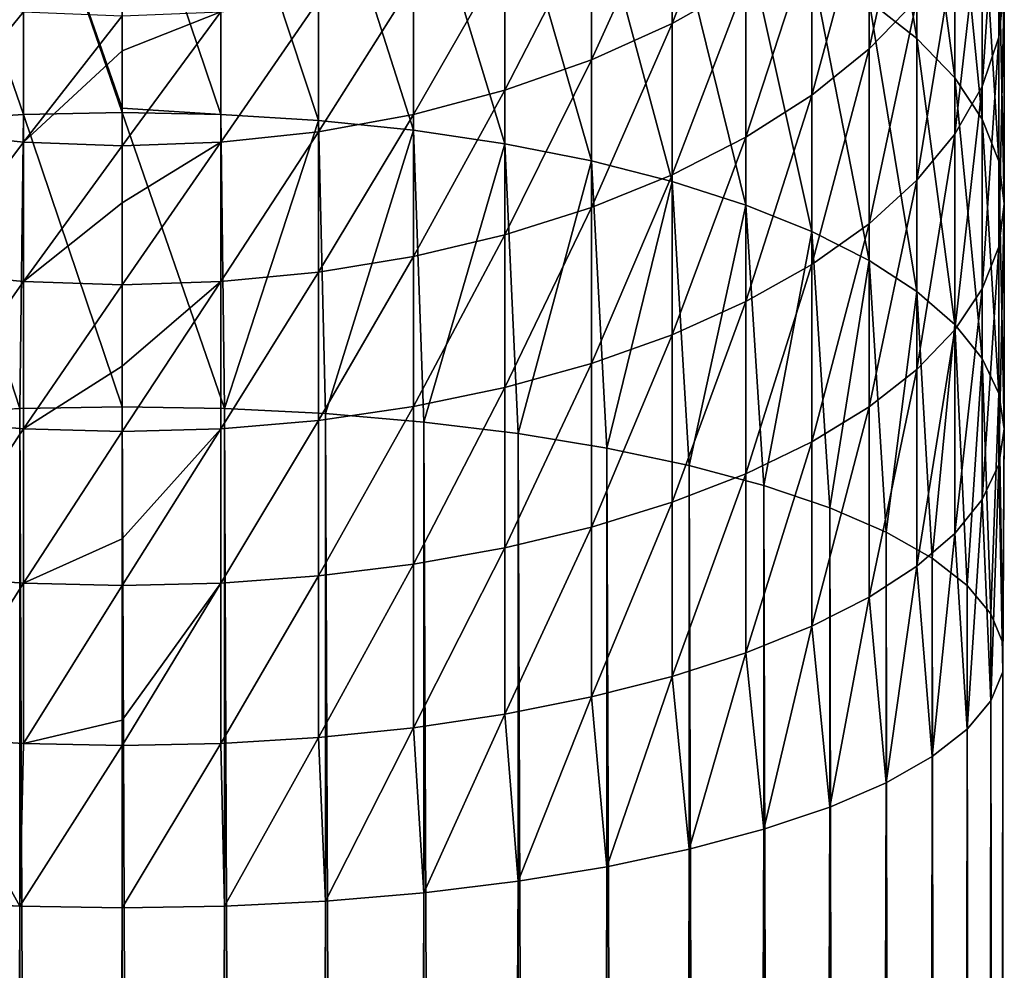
# Model space of a CAD drawing. Header units: metres. Extents: x -109 to 109, y -505 to 40.
# Tile 176 of 256: x -2 to 13, y -78 to -64. Entities that reach past the tile are written whole.
import ezdxf

# ---------------------------------------------------------------- set-up
doc = ezdxf.new("R2010")
doc.units = ezdxf.units.M
doc.layers.add('solid_K244224000C74', color=7, linetype='CONTINUOUS')

msp = doc.modelspace()

# ---------------------------------------------------------------- linework, layer by layer
at = {"layer": 'solid_K244224000C74'}
for points in [[(11.712595, -64.096825, 145.758621), (11.712595, -60.50687, 143.855682), (11.007415, -59.864552, 144.958145)], [(11.007415, -63.544956, 146.909027), (11.712595, -64.096825, 145.758621), (11.007415, -59.864552, 144.958145)], [(12.918259, -64.079109, 137.724396), (12.918259, -61.133316, 135.845886), (13, -60.302113, 137.040741)], [(13, -63.346371, 138.98204), (12.918259, -64.079109, 137.724396), (13, -60.302113, 137.040741)], [(12.270483, -64.679375, 144.544266), (12.270483, -61.184898, 142.691925), (11.712595, -60.50687, 143.855682)], [(11.712595, -64.096825, 145.758621), (12.270483, -64.679375, 144.544266), (11.712595, -60.50687, 143.855682)], [(0, -65.126091, 154.213577), (0, -60.913666, 152.394135), (-1.455538, -60.949024, 152.320435)], [(1.455538, -65.216171, 154.160675), (0, -60.913666, 152.394135), (0, -65.126091, 154.213577)], [(1.455538, -65.216171, 154.160675), (1.455538, -60.949024, 152.320435), (0, -60.913666, 152.394135)], [(-1.455538, -65.216171, 154.160675), (-1.455538, -60.949024, 152.320435), (-2.892772, -61.054642, 152.10025)], [(-2.892772, -65.303802, 153.932755), (-1.455538, -65.216171, 154.160675), (-2.892772, -61.054642, 152.10025)], [(0, -65.186844, 154.236984), (0, -65.126091, 154.213577), (-1.455538, -60.949024, 152.320435)], [(-1.455538, -65.216171, 154.160675), (0, -65.186844, 154.236984), (-1.455538, -60.949024, 152.320435)], [(2.892772, -65.303802, 153.932755), (2.892772, -61.054642, 152.10025), (1.455538, -60.949024, 152.320435)], [(1.455538, -65.216171, 154.160675), (2.892772, -65.303802, 153.932755), (1.455538, -60.949024, 152.320435)], [(4.293628, -65.448624, 153.556046), (4.293628, -61.229198, 151.736374), (2.892772, -61.054642, 152.10025)], [(2.892772, -65.303802, 153.932755), (4.293628, -65.448624, 153.556046), (2.892772, -61.054642, 152.10025)], [(11.007415, -64.251831, 131.363022), (11.007415, -61.815472, 129.518829), (11.712595, -61.005211, 130.504471)], [(11.712595, -63.523193, 132.410431), (11.007415, -64.251831, 131.363022), (11.712595, -61.005211, 130.504471)], [(8.105368, -63.877689, 127.010284), (8.105368, -61.791496, 125.150124), (9.192389, -61.116432, 125.848656)], [(9.192389, -63.260799, 127.760689), (8.105368, -63.877689, 127.010284), (9.192389, -61.116432, 125.848656)], [(12.674063, -65.285278, 143.281219), (12.674063, -61.89011, 141.481522), (12.270483, -61.184898, 142.691925)], [(12.270483, -64.679375, 144.544266), (12.674063, -65.285278, 143.281219), (12.270483, -61.184898, 142.691925)], [(12.674063, -64.802635, 136.482559), (12.674063, -61.954071, 134.666046), (12.918259, -61.133316, 135.845886)], [(12.918259, -64.079109, 137.724396), (12.674063, -64.802635, 136.482559), (12.918259, -61.133316, 135.845886)], [(5.640489, -65.648827, 153.035324), (5.640489, -61.470501, 151.233368), (4.293628, -61.229198, 151.736374)], [(4.293628, -65.448624, 153.556046), (5.640489, -65.648827, 153.035324), (4.293628, -61.229198, 151.736374)], [(6.916417, -65.901878, 152.377106), (6.916417, -61.775505, 150.597565), (5.640489, -61.470501, 151.233368)], [(5.640489, -65.648827, 153.035324), (6.916417, -65.901878, 152.377106), (5.640489, -61.470501, 151.233368)], [(8.105368, -66.204605, 151.589691), (8.105368, -62.140385, 149.83696), (6.916417, -61.775505, 150.597565)], [(6.916417, -65.901878, 152.377106), (8.105368, -66.204605, 151.589691), (6.916417, -61.775505, 150.597565)], [(6.916417, -64.413414, 126.35862), (6.916417, -62.377739, 124.543495), (8.105368, -61.791496, 125.150124)], [(8.105368, -63.877689, 127.010284), (6.916417, -64.413414, 126.35862), (8.105368, -61.791496, 125.150124)], [(10.163809, -64.930794, 130.387009), (10.163809, -62.570503, 128.600388), (11.007415, -61.815472, 129.518829)], [(11.007415, -64.251831, 131.363022), (10.163809, -64.930794, 130.387009), (11.007415, -61.815472, 129.518829)], [(12.270483, -65.507843, 135.272156), (12.270483, -62.754047, 133.516083), (12.674063, -61.954071, 134.666046)], [(12.674063, -64.802635, 136.482559), (12.270483, -65.507843, 135.272156), (12.674063, -61.954071, 134.666046)], [(12.918259, -65.906914, 141.985382), (12.918259, -62.613632, 140.239685), (12.674063, -61.89011, 141.481522)], [(12.674063, -65.285278, 143.281219), (12.918259, -65.906914, 141.985382), (12.674063, -61.89011, 141.481522)], [(9.192389, -66.553192, 150.682968), (9.192389, -62.560547, 148.961105), (8.105368, -62.140385, 149.83696)], [(8.105368, -66.204605, 151.589691), (9.192389, -66.553192, 150.682968), (8.105368, -62.140385, 149.83696)], [(5.640489, -64.861229, 125.813881), (5.640489, -62.867786, 124.036415), (6.916417, -62.377739, 124.543495)], [(6.916417, -64.413414, 126.35862), (5.640489, -64.861229, 125.813881), (6.916417, -62.377739, 124.543495)], [(10.163809, -66.943268, 149.66835), (10.163809, -63.030708, 147.981018), (9.192389, -62.560547, 148.961105)], [(9.192389, -66.553192, 150.682968), (10.163809, -66.943268, 149.66835), (9.192389, -62.560547, 148.961105)], [(9.192389, -65.551552, 129.494659), (9.192389, -63.260799, 127.760689), (10.163809, -62.570503, 128.600388)], [(10.163809, -64.930794, 130.387009), (9.192389, -65.551552, 129.494659), (10.163809, -62.570503, 128.600388)], [(13, -66.536469, 140.673035), (13, -63.346371, 138.98204), (12.918259, -62.613632, 140.239685)], [(12.918259, -65.906914, 141.985382), (13, -66.536469, 140.673035), (12.918259, -62.613632, 140.239685)], [(11.712595, -66.185875, 134.108398), (11.712595, -63.523193, 132.410431), (12.270483, -62.754047, 133.516083)], [(12.270483, -65.507843, 135.272156), (11.712595, -66.185875, 134.108398), (12.270483, -62.754047, 133.516083)], [(4.293628, -65.215508, 125.382919), (4.293628, -63.255474, 123.635246), (5.640489, -62.867786, 124.036415)], [(5.640489, -64.861229, 125.813881), (4.293628, -65.215508, 125.382919), (5.640489, -62.867786, 124.036415)], [(11.007415, -67.369919, 148.558578), (11.007415, -63.544956, 146.909027), (10.163809, -63.030708, 147.981018)], [(10.163809, -66.943268, 149.66835), (11.007415, -67.369919, 148.558578), (10.163809, -63.030708, 147.981018)], [(2.892772, -65.471794, 125.071167), (2.892772, -63.535931, 123.345039), (4.293628, -63.255474, 123.635246)], [(4.293628, -65.215508, 125.382919), (2.892772, -65.471794, 125.071167), (4.293628, -63.255474, 123.635246)], [(8.105368, -66.1063, 128.69722), (8.105368, -63.877689, 127.010284), (9.192389, -63.260799, 127.760689)], [(9.192389, -65.551552, 129.494659), (8.105368, -66.1063, 128.69722), (9.192389, -63.260799, 127.760689)], [(12.918259, -67.166023, 139.360687), (12.918259, -64.079109, 137.724396), (13, -63.346371, 138.98204)], [(13, -66.536469, 140.673035), (12.918259, -67.166023, 139.360687), (13, -63.346371, 138.98204)], [(-2.892772, -65.471794, 125.071167), (-2.892772, -63.535931, 123.345039), (-1.455538, -63.705631, 123.169441)], [(1.455538, -65.626869, 124.88253), (1.455538, -63.705631, 123.169441), (2.892772, -63.535931, 123.345039)], [(2.892772, -65.471794, 125.071167), (1.455538, -65.626869, 124.88253), (2.892772, -63.535931, 123.345039)], [(11.007415, -66.828194, 133.005936), (11.007415, -64.251831, 131.363022), (11.712595, -63.523193, 132.410431)], [(11.712595, -66.185875, 134.108398), (11.007415, -66.828194, 133.005936), (11.712595, -63.523193, 132.410431)], [(11.712595, -67.827782, 147.367645), (11.712595, -64.096825, 145.758621), (11.007415, -63.544956, 146.909027)], [(11.007415, -67.369919, 148.558578), (11.712595, -67.827782, 147.367645), (11.007415, -63.544956, 146.909027)], [(-1.455538, -65.626869, 124.88253), (-2.892772, -65.471794, 125.071167), (-1.455538, -63.705631, 123.169441)], [(-1.455538, -65.626869, 124.88253), (-1.455538, -63.705631, 123.169441), (0, -63.762436, 123.110664)], [(0, -64.278374, 123.59832), (-1.455538, -65.626869, 124.88253), (0, -63.762436, 123.110664)], [(1.455538, -63.705631, 123.169441), (0, -64.278374, 123.59832), (0, -63.762436, 123.110664)], [(1.455538, -63.705631, 123.169441), (0, -65.67878, 124.819382), (0, -64.278374, 123.59832)], [(1.455538, -65.626869, 124.88253), (0, -65.67878, 124.819382), (1.455538, -63.705631, 123.169441)], [(6.916417, -66.588051, 128.0047), (6.916417, -64.413414, 126.35862), (8.105368, -63.877689, 127.010284)], [(8.105368, -66.1063, 128.69722), (6.916417, -66.588051, 128.0047), (8.105368, -63.877689, 127.010284)], [(12.270483, -68.311104, 146.110489), (12.270483, -64.679375, 144.544266), (11.712595, -64.096825, 145.758621)], [(11.712595, -67.827782, 147.367645), (12.270483, -68.311104, 146.110489), (11.712595, -64.096825, 145.758621)], [(12.674063, -67.787659, 138.064835), (12.674063, -64.802635, 136.482559), (12.918259, -64.079109, 137.724396)], [(12.918259, -67.166023, 139.360687), (12.674063, -67.787659, 138.064835), (12.918259, -64.079109, 137.724396)], [(10.163809, -67.426727, 131.978638), (10.163809, -64.930794, 130.387009), (11.007415, -64.251831, 131.363022)], [(11.007415, -66.828194, 133.005936), (10.163809, -67.426727, 131.978638), (11.007415, -64.251831, 131.363022)], [(0, -64.278374, 123.59832), (0, -65.67878, 124.819382), (-1.455538, -65.626869, 124.88253)], [(5.640489, -66.990753, 127.425812), (5.640489, -64.861229, 125.813881), (6.916417, -64.413414, 126.35862)], [(6.916417, -66.588051, 128.0047), (5.640489, -66.990753, 127.425812), (6.916417, -64.413414, 126.35862)], [(12.674063, -68.813797, 144.802933), (12.674063, -65.285278, 143.281219), (12.270483, -64.679375, 144.544266)], [(12.270483, -68.311104, 146.110489), (12.674063, -68.813797, 144.802933), (12.270483, -64.679375, 144.544266)], [(12.270483, -68.393562, 136.801804), (12.270483, -65.507843, 135.272156), (12.674063, -64.802635, 136.482559)], [(12.674063, -67.787659, 138.064835), (12.270483, -68.393562, 136.801804), (12.674063, -64.802635, 136.482559)], [(4.293628, -67.309341, 126.967834), (4.293628, -65.215508, 125.382919), (5.640489, -64.861229, 125.813881)], [(5.640489, -66.990753, 127.425812), (4.293628, -67.309341, 126.967834), (5.640489, -64.861229, 125.813881)], [(9.192389, -67.973946, 131.039398), (9.192389, -65.551552, 129.494659), (10.163809, -64.930794, 130.387009)], [(10.163809, -67.426727, 131.978638), (9.192389, -67.973946, 131.039398), (10.163809, -64.930794, 130.387009)], [(1.455538, -65.216171, 154.160675), (0, -65.126091, 154.213577), (0, -65.186844, 154.236984)], [(-1.509208, -69.552078, 155.627258), (-1.455538, -65.216171, 154.160675), (-2.892772, -65.303802, 153.932755)], [(-1.509208, -69.552078, 155.627258), (0, -69.527107, 155.711548), (-1.455538, -65.216171, 154.160675)], [(0, -69.527107, 155.711548), (0, -65.186844, 154.236984), (-1.455538, -65.216171, 154.160675)], [(1.509208, -69.552078, 155.627258), (0, -65.186844, 154.236984), (0, -69.527107, 155.711548)], [(1.509208, -69.552078, 155.627258), (1.455538, -65.216171, 154.160675), (0, -65.186844, 154.236984)], [(1.509208, -69.552078, 155.627258), (2.892772, -65.303802, 153.932755), (1.455538, -65.216171, 154.160675)], [(2.892772, -67.539818, 126.636536), (2.892772, -65.471794, 125.071167), (4.293628, -65.215508, 125.382919)], [(4.293628, -67.309341, 126.967834), (2.892772, -67.539818, 126.636536), (4.293628, -65.215508, 125.382919)], [(12.918259, -69.329544, 143.461426), (12.918259, -65.906914, 141.985382), (12.674063, -65.285278, 143.281219)], [(12.674063, -68.813797, 144.802933), (12.918259, -69.329544, 143.461426), (12.674063, -65.285278, 143.281219)], [(-2.998006, -69.626633, 155.375565), (-1.509208, -69.552078, 155.627258), (-2.892772, -65.303802, 153.932755)], [(1.509208, -69.552078, 155.627258), (2.998006, -69.626633, 155.375565), (2.892772, -65.303802, 153.932755)], [(2.998006, -69.626633, 155.375565), (4.293628, -65.448624, 153.556046), (2.892772, -65.303802, 153.932755)], [(-2.892772, -67.539818, 126.636536), (-2.892772, -65.471794, 125.071167), (-1.455538, -65.626869, 124.88253)], [(1.455538, -67.679268, 126.436073), (1.455538, -65.626869, 124.88253), (2.892772, -65.471794, 125.071167)], [(2.892772, -67.539818, 126.636536), (1.455538, -67.679268, 126.436073), (2.892772, -65.471794, 125.071167)], [(2.998006, -69.626633, 155.375565), (4.446262, -69.749779, 154.959839), (4.293628, -65.448624, 153.556046)], [(4.446262, -69.749779, 154.959839), (5.640489, -65.648827, 153.035324), (4.293628, -65.448624, 153.556046)], [(8.105368, -68.462975, 130.200043), (8.105368, -66.1063, 128.69722), (9.192389, -65.551552, 129.494659)], [(9.192389, -67.973946, 131.039398), (8.105368, -68.462975, 130.200043), (9.192389, -65.551552, 129.494659)], [(11.712595, -68.976105, 135.587433), (11.712595, -66.185875, 134.108398), (12.270483, -65.507843, 135.272156)], [(12.270483, -68.393562, 136.801804), (11.712595, -68.976105, 135.587433), (12.270483, -65.507843, 135.272156)], [(-1.455538, -67.679268, 126.436073), (-2.892772, -67.539818, 126.636536), (-1.455538, -65.626869, 124.88253)], [(-1.455538, -67.679268, 126.436073), (-1.455538, -65.626869, 124.88253), (0, -65.67878, 124.819382)], [(0, -66.519638, 125.487305), (-1.455538, -67.679268, 126.436073), (0, -65.67878, 124.819382)], [(1.455538, -65.626869, 124.88253), (0, -66.519638, 125.487305), (0, -65.67878, 124.819382)], [(1.455538, -65.626869, 124.88253), (0, -67.725945, 126.368973), (0, -66.519638, 125.487305)], [(1.455538, -67.679268, 126.436073), (0, -67.725945, 126.368973), (1.455538, -65.626869, 124.88253)], [(4.446262, -69.749779, 154.959839), (5.834389, -69.919838, 154.385712), (5.640489, -65.648827, 153.035324)], [(5.834389, -69.919838, 154.385712), (6.916417, -65.901878, 152.377106), (5.640489, -65.648827, 153.035324)], [(5.834389, -69.919838, 154.385712), (7.143617, -70.134521, 153.66095), (6.916417, -65.901878, 152.377106)], [(7.143617, -70.134521, 153.66095), (8.105368, -66.204605, 151.589691), (6.916417, -65.901878, 152.377106)], [(13, -69.85186, 142.102829), (13, -66.536469, 140.673035), (12.918259, -65.906914, 141.985382)], [(12.918259, -69.329544, 143.461426), (13, -69.85186, 142.102829), (12.918259, -65.906914, 141.985382)], [(6.916417, -68.887657, 129.47113), (6.916417, -66.588051, 128.0047), (8.105368, -66.1063, 128.69722)], [(8.105368, -68.462975, 130.200043), (6.916417, -68.887657, 129.47113), (8.105368, -66.1063, 128.69722)], [(7.143617, -70.134521, 153.66095), (8.356239, -70.390923, 152.795364), (8.105368, -66.204605, 151.589691)], [(8.356239, -70.390923, 152.795364), (9.192389, -66.553192, 150.682968), (8.105368, -66.204605, 151.589691)], [(11.007415, -69.527977, 134.437027), (11.007415, -66.828194, 133.005936), (11.712595, -66.185875, 134.108398)], [(11.712595, -68.976105, 135.587433), (11.007415, -69.527977, 134.437027), (11.712595, -66.185875, 134.108398)], [(0, -66.519638, 125.487305), (0, -67.725945, 126.368973), (-1.455538, -67.679268, 126.436073)], [(5.640489, -69.242653, 128.861832), (5.640489, -66.990753, 127.425812), (6.916417, -66.588051, 128.0047)], [(6.916417, -68.887657, 129.47113), (5.640489, -69.242653, 128.861832), (6.916417, -66.588051, 128.0047)], [(8.356239, -70.390923, 152.795364), (9.455857, -70.68557, 151.800659), (9.192389, -66.553192, 150.682968)], [(9.455857, -70.68557, 151.800659), (10.163809, -66.943268, 149.66835), (9.192389, -66.553192, 150.682968)], [(12.918259, -70.374176, 140.744232), (12.918259, -67.166023, 139.360687), (13, -66.536469, 140.673035)], [(13, -69.85186, 142.102829), (12.918259, -70.374176, 140.744232), (13, -66.536469, 140.673035)], [(10.163809, -70.042221, 133.365051), (10.163809, -67.426727, 131.978638), (11.007415, -66.828194, 133.005936)], [(11.007415, -69.527977, 134.437027), (10.163809, -70.042221, 133.365051), (11.007415, -66.828194, 133.005936)], [(4.293628, -69.523506, 128.379791), (4.293628, -67.309341, 126.967834), (5.640489, -66.990753, 127.425812)], [(5.640489, -69.242653, 128.861832), (4.293628, -69.523506, 128.379791), (5.640489, -66.990753, 127.425812)], [(9.455857, -70.68557, 151.800659), (10.427602, -71.014481, 150.690262), (10.163809, -66.943268, 149.66835)], [(10.427602, -71.014481, 150.690262), (11.007415, -67.369919, 148.558578), (10.163809, -66.943268, 149.66835)], [(12.674063, -70.889923, 139.402725), (12.674063, -67.787659, 138.064835), (12.918259, -67.166023, 139.360687)], [(12.918259, -70.374176, 140.744232), (12.674063, -70.889923, 139.402725), (12.918259, -67.166023, 139.360687)], [(2.892772, -69.726669, 128.031082), (2.892772, -67.539818, 126.636536), (4.293628, -67.309341, 126.967834)], [(4.293628, -69.523506, 128.379791), (2.892772, -69.726669, 128.031082), (4.293628, -67.309341, 126.967834)], [(9.192389, -70.512383, 132.384964), (9.192389, -67.973946, 131.039398), (10.163809, -67.426727, 131.978638)], [(10.163809, -70.042221, 133.365051), (9.192389, -70.512383, 132.384964), (10.163809, -67.426727, 131.978638)], [(10.427602, -71.014481, 150.690262), (11.25833, -71.373207, 149.479218), (11.007415, -67.369919, 148.558578)], [(11.25833, -71.373207, 149.479218), (11.712595, -67.827782, 147.367645), (11.007415, -67.369919, 148.558578)], [(-2.892772, -69.726669, 128.031082), (-2.892772, -67.539818, 126.636536), (-1.455538, -67.679268, 126.436073)], [(1.455538, -69.849602, 127.820076), (1.455538, -67.679268, 126.436073), (2.892772, -67.539818, 126.636536)], [(2.892772, -69.726669, 128.031082), (1.455538, -69.849602, 127.820076), (2.892772, -67.539818, 126.636536)], [(-1.455538, -69.849602, 127.820076), (-2.892772, -69.726669, 128.031082), (-1.455538, -67.679268, 126.436073)], [(-1.455538, -69.849602, 127.820076), (-1.455538, -67.679268, 126.436073), (0, -67.725945, 126.368973)], [(0, -68.924339, 127.163292), (-1.455538, -69.849602, 127.820076), (0, -67.725945, 126.368973)], [(1.455538, -67.679268, 126.436073), (0, -68.924339, 127.163292), (0, -67.725945, 126.368973)], [(1.455538, -67.679268, 126.436073), (0, -69.890755, 127.749451), (0, -68.924339, 127.163292)], [(1.455538, -69.849602, 127.820076), (0, -69.890755, 127.749451), (1.455538, -67.679268, 126.436073)], [(11.25833, -71.373207, 149.479218), (11.93681, -71.756905, 148.183884), (11.712595, -67.827782, 147.367645)], [(11.93681, -71.756905, 148.183884), (12.270483, -68.311104, 146.110489), (11.712595, -67.827782, 147.367645)], [(12.270483, -71.392616, 138.095169), (12.270483, -68.393562, 136.801804), (12.674063, -67.787659, 138.064835)], [(12.674063, -70.889923, 139.402725), (12.270483, -71.392616, 138.095169), (12.674063, -67.787659, 138.064835)], [(8.105368, -70.932549, 131.509109), (8.105368, -68.462975, 130.200043), (9.192389, -67.973946, 131.039398)], [(9.192389, -70.512383, 132.384964), (8.105368, -70.932549, 131.509109), (9.192389, -67.973946, 131.039398)], [(11.93681, -71.756905, 148.183884), (12.453864, -72.160378, 146.821793), (12.270483, -68.311104, 146.110489)], [(12.453864, -72.160378, 146.821793), (12.674063, -68.813797, 144.802933), (12.270483, -68.311104, 146.110489)], [(6.916417, -71.297424, 130.748489), (6.916417, -68.887657, 129.47113), (8.105368, -68.462975, 130.200043)], [(8.105368, -70.932549, 131.509109), (6.916417, -71.297424, 130.748489), (8.105368, -68.462975, 130.200043)], [(11.712595, -71.875938, 136.838013), (11.712595, -68.976105, 135.587433), (12.270483, -68.393562, 136.801804)], [(12.270483, -71.392616, 138.095169), (11.712595, -71.875938, 136.838013), (12.270483, -68.393562, 136.801804)], [(5.640489, -71.602432, 130.112686), (5.640489, -69.242653, 128.861832), (6.916417, -68.887657, 129.47113)], [(6.916417, -71.297424, 130.748489), (5.640489, -71.602432, 130.112686), (6.916417, -68.887657, 129.47113)], [(12.453864, -72.160378, 146.821793), (12.802501, -72.578163, 145.411346), (12.674063, -68.813797, 144.802933)], [(12.802501, -72.578163, 145.411346), (12.918259, -69.329544, 143.461426), (12.674063, -68.813797, 144.802933)], [(0, -68.924339, 127.163292), (0, -69.890755, 127.749451), (-1.455538, -69.849602, 127.820076)], [(11.007415, -72.333801, 135.647064), (11.007415, -69.527977, 134.437027), (11.712595, -68.976105, 135.587433)], [(11.712595, -71.875938, 136.838013), (11.007415, -72.333801, 135.647064), (11.712595, -68.976105, 135.587433)], [(4.293628, -71.843735, 129.60968), (4.293628, -69.523506, 128.379791), (5.640489, -69.242653, 128.861832)], [(5.640489, -71.602432, 130.112686), (4.293628, -71.843735, 129.60968), (5.640489, -69.242653, 128.861832)], [(12.802501, -72.578163, 145.411346), (12.978006, -73.004623, 143.971649), (12.918259, -69.329544, 143.461426)], [(12.978006, -73.004623, 143.971649), (13, -69.85186, 142.102829), (12.918259, -69.329544, 143.461426)], [(-1.509208, -429.588898, 262.275024), (-1.509208, -69.552078, 155.627258), (-2.998006, -69.626633, 155.375565)], [(-2.998006, -429.663452, 262.023315), (-1.509208, -429.588898, 262.275024), (-2.998006, -69.626633, 155.375565)], [(0, -429.563934, 262.359314), (0, -69.527107, 155.711548), (-1.509208, -69.552078, 155.627258)], [(-1.509208, -429.588898, 262.275024), (0, -429.563934, 262.359314), (-1.509208, -69.552078, 155.627258)], [(1.509208, -429.588898, 262.275024), (1.509208, -69.552078, 155.627258), (0, -69.527107, 155.711548)], [(1.509208, -429.588898, 262.275024), (0, -69.527107, 155.711548), (0, -429.563934, 262.359314)], [(2.998006, -429.663452, 262.023315), (2.998006, -69.626633, 155.375565), (1.509208, -69.552078, 155.627258)], [(1.509208, -429.588898, 262.275024), (2.998006, -429.663452, 262.023315), (1.509208, -69.552078, 155.627258)], [(2.892772, -72.018288, 129.245804), (2.892772, -69.726669, 128.031082), (4.293628, -69.523506, 128.379791)], [(4.293628, -71.843735, 129.60968), (2.892772, -72.018288, 129.245804), (4.293628, -69.523506, 128.379791)], [(4.446262, -429.786591, 261.607605), (4.446262, -69.749779, 154.959839), (2.998006, -69.626633, 155.375565)], [(2.998006, -429.663452, 262.023315), (4.446262, -429.786591, 261.607605), (2.998006, -69.626633, 155.375565)], [(10.163809, -72.760452, 134.537308), (10.163809, -70.042221, 133.365051), (11.007415, -69.527977, 134.437027)], [(11.007415, -72.333801, 135.647064), (10.163809, -72.760452, 134.537308), (11.007415, -69.527977, 134.437027)], [(-2.892772, -72.018288, 129.245804), (-2.892772, -69.726669, 128.031082), (-1.455538, -69.849602, 127.820076)], [(1.455538, -72.123909, 129.025635), (1.455538, -69.849602, 127.820076), (2.892772, -69.726669, 128.031082)], [(2.892772, -72.018288, 129.245804), (1.455538, -72.123909, 129.025635), (2.892772, -69.726669, 128.031082)], [(5.834389, -429.956665, 261.033478), (5.834389, -69.919838, 154.385712), (4.446262, -69.749779, 154.959839)], [(4.446262, -429.786591, 261.607605), (5.834389, -429.956665, 261.033478), (4.446262, -69.749779, 154.959839)], [(-1.455538, -72.123909, 129.025635), (-2.892772, -72.018288, 129.245804), (-1.455538, -69.849602, 127.820076)], [(-1.455538, -72.123909, 129.025635), (-1.455538, -69.849602, 127.820076), (0, -69.890755, 127.749451)], [(0, -71.472305, 128.612213), (-1.455538, -72.123909, 129.025635), (0, -69.890755, 127.749451)], [(1.455538, -69.849602, 127.820076), (0, -71.472305, 128.612213), (0, -69.890755, 127.749451)], [(1.455538, -69.849602, 127.820076), (0, -72.159264, 128.951935), (0, -71.472305, 128.612213)], [(1.455538, -72.123909, 129.025635), (0, -72.159264, 128.951935), (1.455538, -69.849602, 127.820076)], [(7.143617, -430.171326, 260.308716), (7.143617, -70.134521, 153.66095), (5.834389, -69.919838, 154.385712)], [(5.834389, -429.956665, 261.033478), (7.143617, -430.171326, 260.308716), (5.834389, -69.919838, 154.385712)], [(12.978006, -73.43399, 142.522125), (12.918259, -70.374176, 140.744232), (13, -69.85186, 142.102829)], [(12.978006, -73.004623, 143.971649), (12.978006, -73.43399, 142.522125), (13, -69.85186, 142.102829)], [(9.192389, -73.150528, 133.52269), (9.192389, -70.512383, 132.384964), (10.163809, -70.042221, 133.365051)], [(10.163809, -72.760452, 134.537308), (9.192389, -73.150528, 133.52269), (10.163809, -70.042221, 133.365051)], [(8.356239, -430.427734, 259.443146), (8.356239, -70.390923, 152.795364), (7.143617, -70.134521, 153.66095)], [(7.143617, -430.171326, 260.308716), (8.356239, -430.427734, 259.443146), (7.143617, -70.134521, 153.66095)], [(8.105368, -73.499115, 132.615967), (8.105368, -70.932549, 131.509109), (9.192389, -70.512383, 132.384964)], [(9.192389, -73.150528, 133.52269), (8.105368, -73.499115, 132.615967), (9.192389, -70.512383, 132.384964)], [(9.455857, -430.722382, 258.448425), (9.455857, -70.68557, 151.800659), (8.356239, -70.390923, 152.795364)], [(8.356239, -430.427734, 259.443146), (9.455857, -430.722382, 258.448425), (8.356239, -70.390923, 152.795364)], [(12.802501, -73.860451, 141.082428), (12.674063, -70.889923, 139.402725), (12.918259, -70.374176, 140.744232)], [(12.978006, -73.43399, 142.522125), (12.802501, -73.860451, 141.082428), (12.918259, -70.374176, 140.744232)], [(10.427602, -431.0513, 257.338013), (10.427602, -71.014481, 150.690262), (9.455857, -70.68557, 151.800659)], [(9.455857, -430.722382, 258.448425), (10.427602, -431.0513, 257.338013), (9.455857, -70.68557, 151.800659)], [(6.916417, -73.801842, 131.828552), (6.916417, -71.297424, 130.748489), (8.105368, -70.932549, 131.509109)], [(8.105368, -73.499115, 132.615967), (6.916417, -73.801842, 131.828552), (8.105368, -70.932549, 131.509109)], [(12.453864, -74.278244, 139.671982), (12.270483, -71.392616, 138.095169), (12.674063, -70.889923, 139.402725)], [(12.802501, -73.860451, 141.082428), (12.453864, -74.278244, 139.671982), (12.674063, -70.889923, 139.402725)], [(11.25833, -431.410034, 256.126984), (11.25833, -71.373207, 149.479218), (10.427602, -71.014481, 150.690262)], [(10.427602, -431.0513, 257.338013), (11.25833, -431.410034, 256.126984), (10.427602, -71.014481, 150.690262)], [(5.640489, -74.054893, 131.170334), (5.640489, -71.602432, 130.112686), (6.916417, -71.297424, 130.748489)], [(6.916417, -73.801842, 131.828552), (5.640489, -74.054893, 131.170334), (6.916417, -71.297424, 130.748489)], [(11.93681, -431.793701, 254.83165), (11.93681, -71.756905, 148.183884), (11.25833, -71.373207, 149.479218)], [(11.25833, -431.410034, 256.126984), (11.93681, -431.793701, 254.83165), (11.25833, -71.373207, 149.479218)], [(0, -71.472305, 128.612213), (0, -72.159264, 128.951935), (-1.455538, -72.123909, 129.025635)], [(11.93681, -74.681717, 138.309891), (11.712595, -71.875938, 136.838013), (12.270483, -71.392616, 138.095169)], [(12.453864, -74.278244, 139.671982), (11.93681, -74.681717, 138.309891), (12.270483, -71.392616, 138.095169)], [(4.293628, -74.255096, 130.649612), (4.293628, -71.843735, 129.60968), (5.640489, -71.602432, 130.112686)], [(5.640489, -74.054893, 131.170334), (4.293628, -74.255096, 130.649612), (5.640489, -71.602432, 130.112686)], [(12.453864, -432.197174, 253.469559), (12.453864, -72.160378, 146.821793), (11.93681, -71.756905, 148.183884)], [(11.93681, -431.793701, 254.83165), (12.453864, -432.197174, 253.469559), (11.93681, -71.756905, 148.183884)], [(2.892772, -74.399918, 130.272903), (2.892772, -72.018288, 129.245804), (4.293628, -71.843735, 129.60968)], [(4.293628, -74.255096, 130.649612), (2.892772, -74.399918, 130.272903), (4.293628, -71.843735, 129.60968)], [(11.25833, -75.065407, 137.014557), (11.007415, -72.333801, 135.647064), (11.712595, -71.875938, 136.838013)], [(11.93681, -74.681717, 138.309891), (11.25833, -75.065407, 137.014557), (11.712595, -71.875938, 136.838013)], [(-2.892772, -74.399918, 130.272903), (-2.892772, -72.018288, 129.245804), (-1.455538, -72.123909, 129.025635)], [(1.455538, -74.487549, 130.044968), (1.455538, -72.123909, 129.025635), (2.892772, -72.018288, 129.245804)], [(2.892772, -74.399918, 130.272903), (1.455538, -74.487549, 130.044968), (2.892772, -72.018288, 129.245804)], [(-1.455538, -74.487549, 130.044968), (-2.892772, -74.399918, 130.272903), (-1.455538, -72.123909, 129.025635)], [(-1.455538, -74.487549, 130.044968), (-1.455538, -72.123909, 129.025635), (0, -72.159264, 128.951935)], [(0, -74.142159, 129.821899), (-1.455538, -74.487549, 130.044968), (0, -72.159264, 128.951935)], [(1.455538, -72.123909, 129.025635), (0, -74.142159, 129.821899), (0, -72.159264, 128.951935)], [(1.455538, -72.123909, 129.025635), (0, -74.516876, 129.968674), (0, -74.142159, 129.821899)], [(1.455538, -74.487549, 130.044968), (0, -74.516876, 129.968674), (1.455538, -72.123909, 129.025635)], [(12.802501, -432.61499, 252.059113), (12.802501, -72.578163, 145.411346), (12.453864, -72.160378, 146.821793)], [(12.453864, -432.197174, 253.469559), (12.802501, -432.61499, 252.059113), (12.453864, -72.160378, 146.821793)], [(10.427602, -75.424141, 135.803513), (10.163809, -72.760452, 134.537308), (11.007415, -72.333801, 135.647064)], [(11.25833, -75.065407, 137.014557), (10.427602, -75.424141, 135.803513), (11.007415, -72.333801, 135.647064)], [(12.978006, -433.041443, 250.6194), (12.978006, -73.004623, 143.971649), (12.802501, -72.578163, 145.411346)], [(12.802501, -432.61499, 252.059113), (12.978006, -433.041443, 250.6194), (12.802501, -72.578163, 145.411346)], [(9.455857, -75.753052, 134.693115), (9.192389, -73.150528, 133.52269), (10.163809, -72.760452, 134.537308)], [(10.427602, -75.424141, 135.803513), (9.455857, -75.753052, 134.693115), (10.163809, -72.760452, 134.537308)], [(12.978006, -433.470795, 249.169891), (12.978006, -73.43399, 142.522125), (12.978006, -73.004623, 143.971649)], [(12.978006, -433.041443, 250.6194), (12.978006, -433.470795, 249.169891), (12.978006, -73.004623, 143.971649)], [(8.356239, -76.047699, 133.69841), (8.105368, -73.499115, 132.615967), (9.192389, -73.150528, 133.52269)], [(9.455857, -75.753052, 134.693115), (8.356239, -76.047699, 133.69841), (9.192389, -73.150528, 133.52269)], [(7.143617, -76.3041, 132.832825), (6.916417, -73.801842, 131.828552), (8.105368, -73.499115, 132.615967)], [(8.356239, -76.047699, 133.69841), (7.143617, -76.3041, 132.832825), (8.105368, -73.499115, 132.615967)], [(12.802501, -433.897278, 247.730179), (12.802501, -73.860451, 141.082428), (12.978006, -73.43399, 142.522125)], [(12.978006, -433.470795, 249.169891), (12.802501, -433.897278, 247.730179), (12.978006, -73.43399, 142.522125)], [(5.834389, -76.518776, 132.108063), (5.640489, -74.054893, 131.170334), (6.916417, -73.801842, 131.828552)], [(7.143617, -76.3041, 132.832825), (5.834389, -76.518776, 132.108063), (6.916417, -73.801842, 131.828552)], [(12.453864, -434.315063, 246.319748), (12.453864, -74.278244, 139.671982), (12.802501, -73.860451, 141.082428)], [(12.802501, -433.897278, 247.730179), (12.453864, -434.315063, 246.319748), (12.802501, -73.860451, 141.082428)], [(4.446262, -76.688843, 131.533936), (4.293628, -74.255096, 130.649612), (5.640489, -74.054893, 131.170334)], [(5.834389, -76.518776, 132.108063), (4.446262, -76.688843, 131.533936), (5.640489, -74.054893, 131.170334)], [(0, -74.142159, 129.821899), (0, -74.516876, 129.968674), (-1.455538, -74.487549, 130.044968)], [(2.998006, -76.811989, 131.118225), (2.892772, -74.399918, 130.272903), (4.293628, -74.255096, 130.649612)], [(4.446262, -76.688843, 131.533936), (2.998006, -76.811989, 131.118225), (4.293628, -74.255096, 130.649612)], [(11.93681, -434.718536, 244.957657), (11.93681, -74.681717, 138.309891), (12.453864, -74.278244, 139.671982)], [(12.453864, -434.315063, 246.319748), (11.93681, -434.718536, 244.957657), (12.453864, -74.278244, 139.671982)], [(-1.509208, -76.886543, 130.866516), (-2.998006, -76.811989, 131.118225), (-2.892772, -74.399918, 130.272903)], [(-1.509208, -76.886543, 130.866516), (-2.892772, -74.399918, 130.272903), (-1.455538, -74.487549, 130.044968)], [(1.509208, -76.886543, 130.866516), (1.455538, -74.487549, 130.044968), (2.892772, -74.399918, 130.272903)], [(2.998006, -76.811989, 131.118225), (1.509208, -76.886543, 130.866516), (2.892772, -74.399918, 130.272903)], [(-1.509208, -76.886543, 130.866516), (-1.455538, -74.487549, 130.044968), (0, -74.516876, 129.968674)], [(0, -76.911507, 130.782227), (-1.509208, -76.886543, 130.866516), (0, -74.516876, 129.968674)], [(1.455538, -74.487549, 130.044968), (0, -76.911507, 130.782227), (0, -74.516876, 129.968674)], [(1.509208, -76.886543, 130.866516), (0, -76.911507, 130.782227), (1.455538, -74.487549, 130.044968)], [(11.25833, -435.102234, 243.662323), (11.25833, -75.065407, 137.014557), (11.93681, -74.681717, 138.309891)], [(11.93681, -434.718536, 244.957657), (11.25833, -435.102234, 243.662323), (11.93681, -74.681717, 138.309891)], [(10.427602, -435.460938, 242.451279), (10.427602, -75.424141, 135.803513), (11.25833, -75.065407, 137.014557)], [(11.25833, -435.102234, 243.662323), (10.427602, -435.460938, 242.451279), (11.25833, -75.065407, 137.014557)], [(9.455857, -435.789856, 241.340881), (9.455857, -75.753052, 134.693115), (10.427602, -75.424141, 135.803513)], [(10.427602, -435.460938, 242.451279), (9.455857, -435.789856, 241.340881), (10.427602, -75.424141, 135.803513)], [(8.356239, -436.084503, 240.346176), (8.356239, -76.047699, 133.69841), (9.455857, -75.753052, 134.693115)], [(9.455857, -435.789856, 241.340881), (8.356239, -436.084503, 240.346176), (9.455857, -75.753052, 134.693115)], [(7.143617, -436.340912, 239.480576), (7.143617, -76.3041, 132.832825), (8.356239, -76.047699, 133.69841)], [(8.356239, -436.084503, 240.346176), (7.143617, -436.340912, 239.480576), (8.356239, -76.047699, 133.69841)], [(5.834389, -436.555603, 238.755829), (5.834389, -76.518776, 132.108063), (7.143617, -76.3041, 132.832825)], [(7.143617, -436.340912, 239.480576), (5.834389, -436.555603, 238.755829), (7.143617, -76.3041, 132.832825)], [(4.446262, -436.725647, 238.181702), (4.446262, -76.688843, 131.533936), (5.834389, -76.518776, 132.108063)], [(5.834389, -436.555603, 238.755829), (4.446262, -436.725647, 238.181702), (5.834389, -76.518776, 132.108063)], [(2.998006, -436.848785, 237.765976), (2.998006, -76.811989, 131.118225), (4.446262, -76.688843, 131.533936)], [(4.446262, -436.725647, 238.181702), (2.998006, -436.848785, 237.765976), (4.446262, -76.688843, 131.533936)], [(-2.998006, -436.848785, 237.765976), (-2.998006, -76.811989, 131.118225), (-1.509208, -76.886543, 130.866516)], [(-1.509208, -436.92334, 237.514282), (-2.998006, -436.848785, 237.765976), (-1.509208, -76.886543, 130.866516)], [(-1.509208, -436.92334, 237.514282), (-1.509208, -76.886543, 130.866516), (0, -76.911507, 130.782227)], [(0, -436.948334, 237.429993), (0, -76.911507, 130.782227), (1.509208, -76.886543, 130.866516)], [(1.509208, -436.92334, 237.514282), (0, -436.948334, 237.429993), (1.509208, -76.886543, 130.866516)], [(1.509208, -436.92334, 237.514282), (1.509208, -76.886543, 130.866516), (2.998006, -76.811989, 131.118225)], [(2.998006, -436.848785, 237.765976), (1.509208, -436.92334, 237.514282), (2.998006, -76.811989, 131.118225)], [(0, -436.948334, 237.429993), (-1.509208, -436.92334, 237.514282), (0, -76.911507, 130.782227)]]:
    msp.add_3dface(points, dxfattribs=at)

doc.saveas('drawing.dxf')
